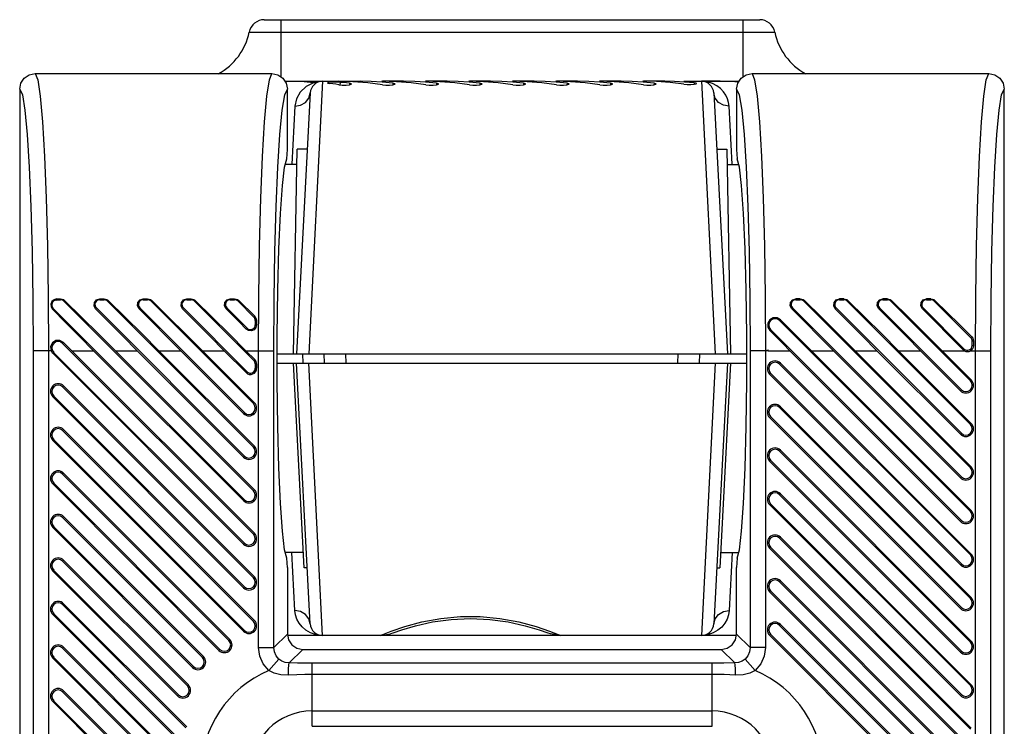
# Model space of a CAD drawing. Header units: millimetres. Extents: x 0 to 559, y 0 to 432.
# Tile 29 of 30: x 272 to 288, y 242 to 254. Entities that reach past the tile are written whole.
import ezdxf

# ---------------------------------------------------------------- set-up
doc = ezdxf.new("R2010")
doc.units = ezdxf.units.MM
doc.header["$LTSCALE"] = 30.734
doc.layers.get('0').update_dxf_attribs({"linetype": 'CONTINUOUS'})
doc.layers.add('02___PRT_ALL_AXES', color=7, linetype='CONTINUOUS')

msp = doc.modelspace()

# ---------------------------------------------------------------- linework, layer by layer
at = {"color": 7, "linetype": 'CONTINUOUS'}
for p, q in [((276.2408, 253.8286), (284.2913, 253.8286)), ((276.5161, 252.8977), (276.5161, 253.8286)), ((284.0161, 253.8286), (284.0161, 252.8977)), ((275.9959, 253.6286), (284.5363, 253.6286)), ((272.5162, 252.953), (276.3659, 252.953)), ((276.577, 252.8286), (277.7975, 252.8286)), ((277.0407, 252.8052), (276.8863, 252.8182)), ((277.0407, 252.8052), (276.9204, 252.7452)), ((277.1878, 252.8286), (276.9662, 248.4036)), ((277.4784, 252.8116), (277.4316, 252.8141)), ((277.6816, 252.8223), (277.444, 252.8286)), ((277.4759, 252.7709), (277.4784, 252.8116)), ((277.5273, 252.8071), (277.4784, 252.8116)), ((277.5759, 252.802), (277.5273, 252.8071)), ((277.6244, 252.7963), (277.5759, 252.802)), ((277.9207, 252.8036), (277.6816, 252.8223)), ((278.1602, 252.7723), (277.9207, 252.8036)), ((278.3887, 252.8223), (278.1511, 252.8286)), ((278.3315, 252.7963), (278.1557, 252.8142)), ((278.5046, 252.8286), (278.1602, 252.8286)), ((278.6279, 252.8036), (278.3887, 252.8223)), ((278.8673, 252.7723), (278.6279, 252.8036)), ((279.0959, 252.8223), (278.8582, 252.8286)), ((279.0386, 252.7963), (278.8628, 252.8142)), ((279.2117, 252.8286), (278.8673, 252.8286)), ((279.335, 252.8036), (279.0959, 252.8223)), ((279.5744, 252.7723), (279.335, 252.8036)), ((279.803, 252.8223), (279.5653, 252.8286)), ((279.7457, 252.7963), (279.5699, 252.8142)), ((279.9189, 252.8286), (279.5744, 252.8286)), ((280.0421, 252.8036), (279.803, 252.8223)), ((280.2815, 252.7723), (280.0421, 252.8036)), ((280.5101, 252.8223), (280.2724, 252.8286)), ((280.4528, 252.7963), (280.277, 252.8142)), ((280.626, 252.8286), (280.2815, 252.8286)), ((280.7492, 252.8036), (280.5101, 252.8223)), ((280.9886, 252.7723), (280.7492, 252.8036)), ((281.2172, 252.8223), (280.9795, 252.8286)), ((281.1599, 252.7963), (280.9842, 252.8142)), ((281.3331, 252.8286), (280.9886, 252.8286)), ((281.4563, 252.8036), (281.2172, 252.8223)), ((281.6958, 252.7723), (281.4563, 252.8036)), ((281.9243, 252.8223), (281.6866, 252.8286)), ((281.8671, 252.7963), (281.6913, 252.8142)), ((282.0402, 252.8286), (281.6958, 252.8286)), ((282.1634, 252.8036), (281.9243, 252.8223)), ((282.4029, 252.7723), (282.1634, 252.8036)), ((282.6133, 252.8233), (282.3937, 252.8286)), ((282.5742, 252.7963), (282.3984, 252.8142)), ((282.7473, 252.8286), (282.4029, 252.8286)), ((282.8343, 252.8072), (282.6133, 252.8233)), ((283.0557, 252.7805), (282.8343, 252.8072)), ((283.0557, 252.8286), (283.9551, 252.8286)), ((283.2278, 252.8025), (283.0694, 252.8169)), ((283.2278, 252.8025), (283.2265, 252.7806)), ((283.3444, 252.8286), (283.566, 248.4036)), ((283.4392, 252.819), (283.3445, 252.8286)), ((283.5226, 252.7937), (283.4392, 252.819)), ((283.888, 252.8223), (283.6504, 252.8286)), ((283.9478, 252.8177), (283.888, 252.8223)), ((284.1662, 252.953), (288.0159, 252.953)), ((272.2661, 252.7031), (272.2661, 183.8211)), ((276.6161, 251.7211), (276.6161, 252.7031)), ((277.3543, 252.7867), (277.3049, 252.7932)), ((277.4037, 252.7798), (277.3543, 252.7867)), ((277.4531, 252.7723), (277.4037, 252.7798)), ((277.4531, 252.7723), (277.5072, 252.7673)), ((277.5072, 252.7673), (277.5696, 252.7674)), ((277.5696, 252.7674), (277.6237, 252.7725)), ((277.6244, 252.7963), (277.6229, 252.7724)), ((277.6237, 252.7725), (277.6549, 252.7807)), ((277.6549, 252.7807), (277.659, 252.7851)), ((278.1602, 252.7723), (278.2143, 252.7673)), ((278.2143, 252.7673), (278.2767, 252.7674)), ((278.3315, 252.7963), (278.33, 252.7724)), ((278.362, 252.7807), (278.3661, 252.7851)), ((278.8673, 252.7723), (278.9214, 252.7673)), ((278.9214, 252.7673), (278.9838, 252.7674)), ((279.0386, 252.7963), (279.0371, 252.7724)), ((279.0691, 252.7807), (279.0732, 252.7851)), ((279.5744, 252.7723), (279.6285, 252.7673)), ((279.6285, 252.7673), (279.6909, 252.7674)), ((279.7457, 252.7963), (279.7443, 252.7724)), ((279.7763, 252.7807), (279.7803, 252.7851)), ((280.2815, 252.7723), (280.3356, 252.7673)), ((280.3356, 252.7673), (280.398, 252.7674)), ((280.4528, 252.7963), (280.4514, 252.7724)), ((280.4834, 252.7807), (280.4874, 252.7851)), ((280.9886, 252.7723), (281.0427, 252.7673)), ((281.0427, 252.7673), (281.1051, 252.7674)), ((281.1599, 252.7963), (281.1585, 252.7724)), ((281.1905, 252.7807), (281.1945, 252.7851)), ((281.6958, 252.7723), (281.7498, 252.7673)), ((281.7498, 252.7673), (281.8122, 252.7674)), ((281.8671, 252.7963), (281.8656, 252.7724)), ((281.8976, 252.7807), (281.9017, 252.7851)), ((282.4029, 252.7723), (282.4569, 252.7673)), ((282.4569, 252.7673), (282.5194, 252.7674)), ((282.5742, 252.7963), (282.5727, 252.7724)), ((282.6047, 252.7807), (282.6088, 252.7851)), ((283.0557, 252.7805), (283.1101, 252.7759)), ((283.2586, 252.7882), (283.2627, 252.7923)), ((283.5942, 252.7569), (283.5226, 252.7937)), ((283.6542, 252.7114), (283.5942, 252.7569)), ((283.9161, 252.7031), (283.9161, 251.7211)), ((288.2661, 183.8211), (288.2661, 252.7031)), ((276.988, 252.6391), (276.7661, 248.4036)), ((283.5441, 252.6391), (283.7661, 248.4036)), ((276.7384, 252.4246), (276.6863, 251.4832)), ((283.8458, 251.4832), (283.7938, 252.4246)), ((276.6087, 251.5715), (276.6161, 251.7211)), ((276.7161, 248.4036), (276.7741, 251.7283)), ((276.9394, 251.7286), (276.7738, 251.7286)), ((283.5928, 251.7286), (283.7583, 251.7286)), ((283.758, 251.7283), (283.8161, 248.4036)), ((283.9161, 251.7211), (283.9234, 251.5715)), ((283.7624, 251.4786), (283.9499, 251.4786)), ((272.8661, 249.296), (272.8661, 249.281)), ((272.8661, 249.296), (272.9305, 249.296)), ((272.8661, 249.2748), (272.9305, 249.2811)), ((272.9305, 249.2811), (272.9305, 249.296)), ((273.5669, 249.296), (273.5669, 249.2811)), ((273.5669, 249.296), (273.6376, 249.296)), ((273.5669, 249.2811), (273.6376, 249.2811)), ((273.6376, 249.2811), (273.6376, 249.296)), ((274.274, 249.296), (274.274, 249.2811)), ((274.274, 249.296), (274.3447, 249.296)), ((274.274, 249.2811), (274.3447, 249.2811)), ((274.3447, 249.2811), (274.3447, 249.296)), ((274.9811, 249.296), (274.9811, 249.2811)), ((274.9811, 249.296), (275.0518, 249.296)), ((274.9811, 249.2811), (275.0518, 249.2811)), ((275.0518, 249.2811), (275.0518, 249.296)), ((275.6882, 249.296), (275.6882, 249.2811)), ((275.6882, 249.296), (275.7589, 249.296)), ((275.6882, 249.2811), (275.7589, 249.2811)), ((275.7589, 249.2811), (275.7589, 249.296)), ((284.8806, 249.296), (284.8806, 249.2811)), ((284.9513, 249.296), (284.8806, 249.296)), ((284.8806, 249.2811), (284.9513, 249.2811)), ((284.9513, 249.2811), (284.9513, 249.296)), ((285.5877, 249.296), (285.5877, 249.2811)), ((285.6584, 249.296), (285.5877, 249.296)), ((285.5877, 249.2811), (285.6584, 249.2811)), ((285.6584, 249.2811), (285.6584, 249.296)), ((286.2948, 249.296), (286.2948, 249.2811)), ((286.3655, 249.296), (286.2948, 249.296)), ((286.2948, 249.2811), (286.3655, 249.2811)), ((286.3655, 249.2811), (286.3655, 249.296)), ((287.0019, 249.296), (287.0019, 249.2811)), ((287.0726, 249.296), (287.0019, 249.296)), ((287.0019, 249.2811), (287.0726, 249.2811)), ((287.0726, 249.2811), (287.0726, 249.296)), ((272.7985, 249.1291), (272.8108, 249.1414)), ((272.8108, 249.1414), (275.9181, 246.0341)), ((272.9857, 249.2582), (272.9966, 249.2691)), ((276.064, 246.1799), (272.9857, 249.2582)), ((273.4994, 249.1355), (273.5116, 249.1477)), ((273.5116, 249.1477), (275.9181, 246.7412)), ((273.6928, 249.2582), (273.7037, 249.2691)), ((276.064, 246.887), (273.6928, 249.2582)), ((274.2065, 249.1355), (274.2187, 249.1477)), ((274.2187, 249.1477), (275.9181, 247.4483)), ((274.3999, 249.2582), (274.4108, 249.2691)), ((276.064, 247.5942), (274.3999, 249.2582)), ((274.9136, 249.1355), (274.9258, 249.1477)), ((274.9258, 249.1477), (275.9608, 248.1127)), ((275.107, 249.2582), (275.1179, 249.2691)), ((276.0713, 248.2939), (275.107, 249.2582)), ((275.6207, 249.1355), (275.6329, 249.1477)), ((275.6329, 249.1477), (275.9608, 248.8198)), ((275.8141, 249.2582), (275.825, 249.2691)), ((276.0713, 249.001), (275.8141, 249.2582)), ((284.8131, 249.1355), (284.8253, 249.1477)), ((284.8253, 249.1477), (287.5681, 246.4049)), ((285.0065, 249.2582), (285.0174, 249.2691)), ((287.714, 246.5508), (285.0065, 249.2582)), ((285.5202, 249.1355), (285.5324, 249.1477)), ((285.5324, 249.1477), (287.5681, 247.112)), ((285.7136, 249.2582), (285.7245, 249.2691)), ((287.714, 247.2579), (285.7136, 249.2582)), ((286.2273, 249.1355), (286.2395, 249.1477)), ((286.2395, 249.1477), (287.5681, 247.8191)), ((286.4207, 249.2582), (286.4316, 249.2691)), ((287.714, 247.965), (286.4207, 249.2582)), ((286.9344, 249.1355), (286.9467, 249.1477)), ((286.9467, 249.1477), (287.6108, 248.4836)), ((287.1279, 249.2582), (287.1387, 249.2691)), ((287.7213, 248.6648), (287.1279, 249.2582)), ((276.0846, 249.0143), (276.0713, 249.001)), ((275.9608, 248.8198), (275.9462, 248.8052)), ((276.0942, 248.9458), (276.0942, 248.8751)), ((276.1137, 248.9458), (276.0942, 248.9458)), ((276.0942, 248.8751), (276.1143, 248.8751)), ((276.1137, 248.9458), (276.1143, 248.8751)), ((284.614, 248.9436), (284.6277, 248.9574)), ((287.714, 245.8436), (284.614, 248.9436)), ((284.4534, 248.7831), (284.4681, 248.7978)), ((284.4681, 248.7978), (287.5681, 245.6978)), ((287.7364, 248.6799), (287.7213, 248.6648)), ((272.964, 248.5728), (272.9793, 248.5882)), ((276.064, 245.4728), (272.964, 248.5728)), ((272.9793, 248.5882), (273.1142, 248.4536)), ((287.6108, 248.4836), (287.5954, 248.4681)), ((287.7442, 248.5388), (287.7442, 248.6095)), ((287.7658, 248.6095), (287.7442, 248.6095)), ((287.7442, 248.5388), (287.766, 248.5388)), ((287.7658, 248.6095), (287.766, 248.5388)), ((272.4856, 248.4536), (272.4856, 180.4536)), ((272.775, 248.4536), (272.4856, 248.4536)), ((272.7352, 248.4536), (272.7352, 180.4536)), ((272.8027, 248.4115), (272.8181, 248.427)), ((272.8027, 248.4115), (275.9027, 245.3115)), ((272.8181, 248.427), (275.9181, 245.327)), ((273.1142, 248.4536), (276.0795, 245.4883)), ((273.1142, 248.4536), (273.4677, 248.4536)), ((273.4677, 248.4536), (275.9027, 246.0186)), ((273.8213, 248.4536), (276.0795, 246.1954)), ((273.8213, 248.4536), (274.1748, 248.4536)), ((274.1748, 248.4536), (275.9027, 246.7257)), ((274.5284, 248.4536), (276.0795, 246.9025)), ((274.5284, 248.4536), (274.8819, 248.4536)), ((274.8819, 248.4536), (275.9027, 247.4328)), ((275.2355, 248.4536), (276.0795, 247.6096)), ((275.2355, 248.4536), (275.589, 248.4536)), ((275.589, 248.4536), (275.9454, 248.0973)), ((275.9426, 248.4536), (276.0868, 248.3094)), ((275.9426, 248.4536), (276.3966, 248.4536)), ((276.1469, 243.6338), (276.1469, 248.4536)), ((276.3966, 243.6338), (276.3966, 248.4536)), ((276.4508, 248.4036), (284.0813, 248.4036)), ((276.8715, 248.2536), (276.8663, 248.4036)), ((277.2213, 248.2536), (277.2161, 248.4036)), ((277.5711, 248.2536), (277.5659, 248.4036)), ((282.961, 248.2536), (282.9663, 248.4036)), ((283.3108, 248.2536), (283.3161, 248.4036)), ((284.1356, 248.4536), (284.1356, 243.6338)), ((284.4161, 248.4536), (284.1356, 248.4536)), ((284.3852, 248.4536), (284.3852, 243.6338)), ((284.4161, 248.4536), (284.4161, 248.4654)), ((284.4161, 248.4654), (284.4279, 248.4536)), ((284.4279, 248.4536), (284.7814, 248.4536)), ((284.7814, 248.4536), (287.5527, 245.6823)), ((285.135, 248.4536), (287.7295, 245.8591)), ((285.135, 248.4536), (285.4885, 248.4536)), ((285.4885, 248.4536), (287.5527, 246.3894)), ((285.8421, 248.4536), (287.7295, 246.5662)), ((285.8421, 248.4536), (286.1956, 248.4536)), ((286.1956, 248.4536), (287.5527, 247.0965)), ((286.5492, 248.4536), (287.7295, 247.2733)), ((286.5492, 248.4536), (286.9027, 248.4536)), ((286.9027, 248.4536), (287.5527, 247.8037)), ((287.2563, 248.4536), (287.7295, 247.9804)), ((287.2563, 248.4536), (287.6137, 248.4536)), ((287.7184, 248.4536), (288.0466, 248.4536)), ((287.7969, 180.4536), (287.7969, 248.4536)), ((288.0466, 180.4536), (288.0466, 248.4536)), ((276.0868, 248.3094), (276.0713, 248.2939)), ((276.0942, 248.2387), (276.0942, 248.168)), ((276.1161, 248.2387), (276.0942, 248.2387)), ((276.0942, 248.168), (276.1161, 248.168)), ((276.1161, 248.2387), (276.1161, 248.168)), ((276.4508, 248.2536), (284.0813, 248.2536)), ((276.8903, 244.9289), (276.7161, 248.2536)), ((276.988, 244.0181), (276.7661, 248.2536)), ((277.1878, 243.8286), (276.9662, 248.2536)), ((283.566, 248.2536), (283.3444, 243.8286)), ((283.7661, 248.2536), (283.5441, 244.0181)), ((283.8161, 248.2536), (283.6418, 244.9289)), ((284.614, 248.2365), (284.6295, 248.252)), ((287.714, 245.1365), (284.614, 248.2365)), ((284.6295, 248.252), (287.7295, 245.152)), ((275.9608, 248.1127), (275.9454, 248.0973)), ((284.4527, 248.0752), (284.4681, 248.0907)), ((284.4527, 248.0752), (287.5527, 244.9752)), ((284.4681, 248.0907), (287.5681, 244.9907)), ((272.964, 247.8657), (272.9795, 247.8812)), ((276.064, 244.7657), (272.964, 247.8657)), ((272.9795, 247.8812), (276.0795, 244.7812)), ((287.7295, 247.9804), (287.714, 247.965)), ((272.8027, 247.7044), (272.8181, 247.7199)), ((275.9027, 244.6044), (272.8027, 247.7044)), ((272.8181, 247.7199), (275.9181, 244.6199)), ((287.5681, 247.8191), (287.5527, 247.8037)), ((276.0795, 247.6096), (276.064, 247.5942)), ((284.614, 247.5294), (284.6295, 247.5449)), ((287.714, 244.4294), (284.614, 247.5294)), ((284.6295, 247.5449), (287.7295, 244.4449)), ((275.9181, 247.4483), (275.9027, 247.4328)), ((284.4527, 247.3681), (284.4681, 247.3836)), ((284.4527, 247.3681), (287.5527, 244.2681)), ((284.4681, 247.3836), (287.5681, 244.2836)), ((287.7295, 247.2733), (287.714, 247.2579)), ((272.964, 247.1586), (272.9795, 247.1741)), ((276.064, 244.0586), (272.964, 247.1586)), ((276.0795, 244.0741), (272.9795, 247.1741)), ((287.5681, 247.112), (287.5527, 247.0965)), ((272.8027, 246.9973), (272.8181, 247.0128)), ((275.9027, 243.8973), (272.8027, 246.9973)), ((272.8181, 247.0128), (275.9181, 243.9128)), ((276.0795, 246.9025), (276.064, 246.887)), ((275.9181, 246.7412), (275.9027, 246.7257)), ((284.614, 246.8223), (284.6295, 246.8378)), ((287.714, 243.7223), (284.614, 246.8223)), ((284.6295, 246.8378), (287.7295, 243.7378)), ((284.4527, 246.661), (284.4681, 246.6765)), ((284.4527, 246.661), (287.5527, 243.561)), ((284.4681, 246.6765), (287.5681, 243.5765)), ((287.7295, 246.5662), (287.714, 246.5508)), ((272.964, 246.4515), (272.9795, 246.467)), ((275.6662, 243.7493), (272.964, 246.4515)), ((275.6816, 243.7648), (272.9795, 246.467)), ((287.5681, 246.4049), (287.5527, 246.3894)), ((272.8027, 246.2902), (272.8181, 246.3057)), ((275.5048, 243.588), (272.8027, 246.2902)), ((272.8181, 246.3057), (275.5203, 243.6035)), ((276.0795, 246.1954), (276.064, 246.1799)), ((284.614, 246.1152), (284.6295, 246.1307)), ((287.714, 243.0152), (284.614, 246.1152)), ((284.6295, 246.1307), (287.7295, 243.0307)), ((275.9181, 246.0341), (275.9027, 246.0186)), ((284.4527, 245.9539), (284.4681, 245.9694)), ((284.4527, 245.9539), (287.5527, 242.8539)), ((284.4681, 245.9694), (287.5681, 242.8694)), ((287.7295, 245.8591), (287.714, 245.8436)), ((272.964, 245.7444), (272.9795, 245.7599)), ((275.2362, 243.4722), (272.964, 245.7444)), ((275.2517, 243.4876), (272.9795, 245.7599)), ((287.5681, 245.6978), (287.5527, 245.6823)), ((272.8027, 245.5831), (272.8181, 245.5986)), ((275.0749, 243.3109), (272.8027, 245.5831)), ((272.8181, 245.5986), (275.0904, 243.3263)), ((276.0795, 245.4883), (276.064, 245.4728)), ((275.9181, 245.327), (275.9027, 245.3115)), ((284.614, 245.4081), (284.6295, 245.4236)), ((287.714, 242.3081), (284.614, 245.4081)), ((284.6295, 245.4236), (287.7295, 242.3236)), ((276.8772, 245.1786), (276.5822, 245.1786)), ((276.7384, 244.2326), (276.686, 245.1786)), ((283.6549, 245.1786), (283.9499, 245.1786)), ((283.8461, 245.1786), (283.7938, 244.2326)), ((284.4527, 245.2468), (284.4681, 245.2623)), ((284.4527, 245.2468), (287.5527, 242.1468)), ((284.4681, 245.2623), (287.5681, 242.1623)), ((287.7295, 245.152), (287.714, 245.1365)), ((272.964, 245.0373), (272.9795, 245.0528)), ((274.991, 243.0103), (272.964, 245.0373)), ((275.0065, 243.0257), (272.9795, 245.0528)), ((276.6161, 244.936), (276.6087, 245.0857)), ((283.9234, 245.0857), (283.9161, 244.936)), ((287.5681, 244.9907), (287.5527, 244.9752)), ((272.8027, 244.876), (272.8181, 244.8915)), ((274.8297, 242.849), (272.8027, 244.876)), ((272.8181, 244.8915), (274.8452, 242.8644)), ((276.6161, 244.936), (276.6161, 243.8532)), ((276.9394, 244.9286), (276.8894, 244.9286)), ((283.5928, 244.9286), (283.6428, 244.9286)), ((283.9161, 243.8532), (283.9161, 244.936)), ((276.0795, 244.7812), (276.064, 244.7657)), ((284.614, 244.701), (284.6295, 244.7165)), ((287.714, 241.601), (284.614, 244.701)), ((284.6295, 244.7165), (287.7295, 241.6165)), ((275.9181, 244.6199), (275.9027, 244.6044)), ((284.4527, 244.5397), (284.4681, 244.5552)), ((284.4527, 244.5397), (287.5527, 241.4397)), ((284.4681, 244.5552), (287.5681, 241.4552)), ((272.964, 244.3302), (272.9795, 244.3457)), ((274.964, 242.3302), (272.964, 244.3302)), ((274.9795, 242.3457), (272.9795, 244.3457)), ((287.7295, 244.4449), (287.714, 244.4294)), ((272.8027, 244.1689), (272.8181, 244.1843)), ((274.8027, 242.1689), (272.8027, 244.1689)), ((272.8181, 244.1843), (274.8181, 242.1843)), ((287.5681, 244.2836), (287.5527, 244.2681)), ((276.0795, 244.0741), (276.064, 244.0586)), ((284.614, 243.9939), (284.6295, 244.0094)), ((284.6295, 244.0094), (287.7295, 240.9094)), ((275.9181, 243.9128), (275.9027, 243.8973)), ((276.3966, 243.6338), (276.6161, 243.8532)), ((278.1224, 243.8286), (278.2936, 243.8588)), ((280.8773, 243.8994), (281.0141, 243.8471)), ((281.0598, 243.8286), (280.8885, 243.8588)), ((281.0141, 243.8471), (281.0598, 243.8286)), ((283.6761, 243.9668), (283.6135, 243.9133)), ((284.1356, 243.6338), (283.9161, 243.8532)), ((284.4527, 243.8326), (284.4681, 243.8481)), ((287.5681, 240.7481), (284.4681, 243.8481)), ((287.714, 240.8939), (284.614, 243.9939)), ((275.6816, 243.7648), (275.6662, 243.7493)), ((283.9161, 243.8286), (276.6161, 243.8286)), ((287.5527, 240.7326), (284.4527, 243.8326)), ((287.7295, 243.7378), (287.714, 243.7223)), ((272.964, 243.6231), (272.9795, 243.6385)), ((274.964, 241.6231), (272.964, 243.6231)), ((274.9795, 241.6385), (272.9795, 243.6385)), ((275.5203, 243.6035), (275.5048, 243.588)), ((276.1469, 243.6338), (276.3966, 243.6338)), ((276.6449, 243.3828), (276.8657, 243.6036)), ((276.8657, 243.6036), (283.6664, 243.6036)), ((283.8872, 243.3828), (283.6664, 243.6036)), ((284.3852, 243.6338), (284.1356, 243.6338)), ((287.5681, 243.5765), (287.5527, 243.561)), ((272.8027, 243.4618), (272.8181, 243.4772)), ((274.8027, 241.4618), (272.8027, 243.4618)), ((272.8181, 243.4772), (274.8181, 241.4772)), ((275.2517, 243.4876), (275.2362, 243.4722)), ((276.3139, 243.261), (276.4798, 243.4471)), ((277.0161, 242.3548), (277.0161, 243.3822)), ((283.5161, 243.3822), (277.0161, 243.3822)), ((283.5161, 242.3548), (283.5161, 243.3822)), ((284.2183, 243.261), (284.0524, 243.4471)), ((275.0904, 243.3263), (275.0749, 243.3109)), ((283.5161, 243.1971), (277.0161, 243.1971)), ((272.964, 242.916), (272.9795, 242.9314)), ((274.964, 240.916), (272.964, 242.916)), ((274.9795, 240.9314), (272.9795, 242.9314)), ((275.0065, 243.0257), (274.991, 243.0103)), ((287.7295, 243.0307), (287.714, 243.0152)), ((272.8027, 242.7547), (272.8181, 242.7701)), ((274.8027, 240.7547), (272.8027, 242.7547)), ((272.8181, 242.7701), (274.8181, 240.7701)), ((274.8452, 242.8644), (274.8297, 242.849)), ((287.5681, 242.8694), (287.5527, 242.8539)), ((277.0161, 242.6045), (283.5161, 242.6045)), ((277.0161, 242.3548), (283.5161, 242.3548))]:
    msp.add_line(p, q, dxfattribs=at)
for points in [[(272.2661, 252.7031), (272.2851, 252.7987), (272.3396, 252.8801), (272.421, 252.9341), (272.5162, 252.953)], [(272.5162, 252.953), (272.5591, 252.8537), (272.6003, 252.5887), (272.6382, 252.168), (272.6713, 251.6077), (272.6985, 250.929), (272.7186, 250.1571), (272.731, 249.3217), (272.7352, 248.4536)], [(276.1469, 248.4536), (276.1511, 249.3217), (276.1635, 250.1571), (276.1836, 250.929), (276.2108, 251.6077), (276.2439, 252.168), (276.2818, 252.5887), (276.323, 252.8537), (276.3659, 252.953)], [(276.3659, 252.953), (276.4612, 252.9341), (276.5425, 252.8801), (276.5971, 252.7987), (276.6161, 252.7031)], [(276.8863, 252.8182), (276.7324, 252.826), (276.5793, 252.8286)], [(277.1157, 252.8152), (277.0916, 252.8079), (277.0664, 252.8046), (277.0407, 252.8052)], [(277.3257, 252.8131), (277.2872, 252.8098), (277.2691, 252.8048), (277.2684, 252.8032)], [(277.2684, 252.8032), (277.2752, 252.7988), (277.3049, 252.7932)], [(277.4316, 252.8141), (277.3771, 252.8146), (277.3257, 252.8131)], [(278.1557, 252.8142), (277.9776, 252.825), (277.7975, 252.8286)], [(278.8628, 252.8142), (278.6847, 252.825), (278.5046, 252.8286)], [(279.5699, 252.8142), (279.3918, 252.825), (279.2117, 252.8286)], [(280.277, 252.8142), (280.0989, 252.825), (279.9189, 252.8286)], [(280.9842, 252.8142), (280.806, 252.825), (280.626, 252.8286)], [(281.6913, 252.8142), (281.5131, 252.825), (281.3331, 252.8286)], [(282.3984, 252.8142), (282.2202, 252.825), (282.0402, 252.8286)], [(283.0694, 252.8169), (282.9091, 252.8257), (282.7473, 252.8286)], [(283.2627, 252.7923), (283.259, 252.7962), (283.2278, 252.8025)], [(283.9161, 252.7031), (283.9351, 252.7987), (283.9896, 252.8801), (284.071, 252.9341), (284.1662, 252.953)], [(284.1662, 252.953), (284.2091, 252.8537), (284.2503, 252.5887), (284.2882, 252.168), (284.3213, 251.6077)], [(287.7969, 248.4536), (287.8011, 249.3217), (287.8135, 250.1571), (287.8336, 250.929), (287.8608, 251.6077), (287.8939, 252.168), (287.9318, 252.5887), (287.973, 252.8537), (288.0159, 252.953)], [(288.0159, 252.953), (288.1112, 252.9341), (288.1925, 252.8801), (288.2471, 252.7987), (288.2661, 252.7031)], [(272.2661, 252.7031), (272.309, 252.6111), (272.3503, 252.362), (272.3883, 251.965), (272.4215, 251.4357), (272.4487, 250.7939), (272.4689, 250.0637), (272.4814, 249.2733), (272.4856, 248.4536)], [(276.3966, 248.4536), (276.4008, 249.2733), (276.4132, 250.0637), (276.4334, 250.7939), (276.4606, 251.4357), (276.4938, 251.965), (276.5318, 252.362), (276.5731, 252.6111), (276.6161, 252.7031)], [(276.9204, 252.7452), (276.8246, 252.654), (276.7637, 252.545), (276.7384, 252.4246)], [(277.659, 252.7851), (277.6553, 252.7894), (277.6244, 252.7963)], [(278.2767, 252.7674), (278.3308, 252.7725), (278.362, 252.7807)], [(278.3661, 252.7851), (278.3624, 252.7894), (278.3315, 252.7963)], [(278.9838, 252.7674), (279.0379, 252.7725), (279.0691, 252.7807)], [(279.0732, 252.7851), (279.0695, 252.7894), (279.0386, 252.7963)], [(279.6909, 252.7674), (279.745, 252.7725), (279.7763, 252.7807)], [(279.7803, 252.7851), (279.7767, 252.7894), (279.7457, 252.7963)], [(280.398, 252.7674), (280.4521, 252.7725), (280.4834, 252.7807)], [(280.4874, 252.7851), (280.4838, 252.7894), (280.4528, 252.7963)], [(281.1051, 252.7674), (281.1592, 252.7725), (281.1905, 252.7807)], [(281.1945, 252.7851), (281.1909, 252.7894), (281.1599, 252.7963)], [(281.8122, 252.7674), (281.8663, 252.7725), (281.8976, 252.7807)], [(281.9017, 252.7851), (281.898, 252.7894), (281.8671, 252.7963)], [(282.5194, 252.7674), (282.5734, 252.7725), (282.6047, 252.7807)], [(282.6088, 252.7851), (282.6051, 252.7894), (282.5742, 252.7963)], [(283.1101, 252.7759), (283.1728, 252.7759), (283.2272, 252.7806), (283.2586, 252.7882)], [(283.7938, 252.4246), (283.7858, 252.4849), (283.7684, 252.5451), (283.7409, 252.6037), (283.703, 252.6597), (283.6542, 252.7114)], [(283.9161, 252.7031), (283.959, 252.6111), (284.0003, 252.362), (284.0383, 251.965), (284.0715, 251.4357), (284.0987, 250.7939), (284.1189, 250.0637), (284.1314, 249.2733), (284.1356, 248.4536)], [(288.0466, 248.4536), (288.0508, 249.2733), (288.0632, 250.0637), (288.0834, 250.7939), (288.1106, 251.4357), (288.1438, 251.965), (288.1818, 252.362), (288.2231, 252.6111), (288.2661, 252.7031)], [(276.7384, 252.4246), (276.8313, 252.44), (276.9109, 252.4859), (276.9657, 252.5556), (276.988, 252.6391)], [(283.7938, 252.4246), (283.7009, 252.44), (283.6213, 252.4859), (283.5664, 252.5556), (283.5441, 252.6391)], [(276.4508, 247.9533), (276.4508, 248.7039), (276.4598, 249.4344), (276.4774, 250.1062), (276.5026, 250.6832), (276.5341, 251.1346), (276.5701, 251.4362), (276.6087, 251.5715)], [(284.0813, 247.9533), (284.0813, 248.7039), (284.0723, 249.4344), (284.0547, 250.1062), (284.0295, 250.6832), (283.9981, 251.1346), (283.962, 251.4362), (283.9234, 251.5715)], [(284.3213, 251.6077), (284.3485, 250.929), (284.3686, 250.1571), (284.381, 249.3217), (284.3852, 248.4536)], [(272.8661, 249.296), (272.8242, 249.28), (272.7904, 249.2521), (272.7729, 249.2118), (272.7757, 249.1674), (272.7985, 249.1291)], [(272.9305, 249.296), (272.9545, 249.2929), (272.977, 249.2837), (272.9966, 249.2691)], [(273.4994, 249.1355), (273.4739, 249.1844), (273.4799, 249.2385), (273.5144, 249.2801), (273.5669, 249.296)], [(273.6376, 249.296), (273.6616, 249.2929), (273.6842, 249.2837), (273.7037, 249.2691)], [(274.2065, 249.1355), (274.181, 249.1844), (274.187, 249.2385), (274.2215, 249.2801), (274.274, 249.296)], [(274.3447, 249.296), (274.3687, 249.2929), (274.3913, 249.2837), (274.4108, 249.2691)], [(274.9136, 249.1355), (274.8881, 249.1844), (274.8941, 249.2385), (274.9287, 249.2801), (274.9811, 249.296)], [(275.0518, 249.296), (275.0758, 249.2929), (275.0984, 249.2837), (275.1179, 249.2691)], [(275.6207, 249.1355), (275.5953, 249.1844), (275.6012, 249.2385), (275.6358, 249.2801), (275.6882, 249.296)], [(275.7589, 249.296), (275.7829, 249.2929), (275.8055, 249.2837), (275.825, 249.2691)], [(284.8131, 249.1355), (284.7876, 249.1844), (284.7936, 249.2385), (284.8281, 249.2801), (284.8806, 249.296)], [(284.9513, 249.296), (284.9753, 249.2929), (284.9979, 249.2837), (285.0174, 249.2691)], [(285.5202, 249.1355), (285.4947, 249.1844), (285.5007, 249.2385), (285.5353, 249.2801), (285.5877, 249.296)], [(285.6584, 249.296), (285.6824, 249.2929), (285.705, 249.2837), (285.7245, 249.2691)], [(286.2273, 249.1355), (286.2019, 249.1844), (286.2078, 249.2385), (286.2424, 249.2801), (286.2948, 249.296)], [(286.3655, 249.296), (286.3895, 249.2929), (286.4121, 249.2837), (286.4316, 249.2691)], [(286.9344, 249.1355), (286.909, 249.1844), (286.9149, 249.2385), (286.9495, 249.2801), (287.0019, 249.296)], [(287.0726, 249.296), (287.0967, 249.2929), (287.1192, 249.2837), (287.1387, 249.2691)], [(272.7985, 249.1291), (273.0178, 248.9063), (273.2411, 248.6809), (273.4677, 248.4536)], [(272.9966, 249.2691), (273.2721, 248.9987), (273.5475, 248.7263), (273.8213, 248.4536)], [(273.4994, 249.1355), (273.7206, 248.9106), (273.9461, 248.683), (274.1748, 248.4536)], [(273.7037, 249.2691), (273.9792, 248.9987), (274.2546, 248.7263), (274.5284, 248.4536)], [(274.2065, 249.1355), (274.4278, 248.9106), (274.6532, 248.683), (274.8819, 248.4536)], [(274.4108, 249.2691), (274.6863, 248.9987), (274.9617, 248.7263), (275.2355, 248.4536)], [(274.9136, 249.1355), (275.1349, 248.9106), (275.3603, 248.683), (275.589, 248.4536)], [(275.1179, 249.2691), (275.3934, 248.9987), (275.6688, 248.7263), (275.9426, 248.4536)], [(275.6207, 249.1355), (275.7281, 249.0261), (275.8367, 248.916), (275.9462, 248.8052)], [(275.825, 249.2691), (275.9114, 249.1844), (275.998, 249.0995), (276.0846, 249.0143)], [(284.8131, 249.1355), (285.0344, 248.9106), (285.2598, 248.683), (285.4885, 248.4536)], [(285.0174, 249.2691), (285.2929, 248.9987), (285.5683, 248.7263), (285.8421, 248.4536)], [(285.5202, 249.1355), (285.7415, 248.9106), (285.9669, 248.683), (286.1956, 248.4536)], [(285.7245, 249.2691), (286, 248.9987), (286.2754, 248.7263), (286.5492, 248.4536)], [(286.2273, 249.1355), (286.4486, 248.9106), (286.674, 248.683), (286.9027, 248.4536)], [(286.4316, 249.2691), (286.7071, 248.9987), (286.9825, 248.7263), (287.2563, 248.4536)], [(286.9344, 249.1355), (287.151, 248.9154), (287.3716, 248.6927), (287.5954, 248.4681)], [(287.1387, 249.2691), (287.3379, 249.0737), (287.5374, 248.8771), (287.7364, 248.6799)], [(276.0846, 249.0143), (276.1002, 248.9943), (276.1101, 248.971), (276.1137, 248.9458)], [(284.6277, 248.9574), (284.5725, 248.9888), (284.5089, 248.9886), (284.4539, 248.9568), (284.422, 248.9019), (284.4218, 248.8384), (284.4534, 248.7831)], [(276.1143, 248.8751), (276.1037, 248.8298), (276.0738, 248.7948), (276.0317, 248.7773), (275.9858, 248.7809), (275.9462, 248.8052)], [(284.6277, 248.9574), (284.7974, 248.7896), (284.9666, 248.6215), (285.135, 248.4536)], [(284.4534, 248.7831), (284.562, 248.6736), (284.6714, 248.5638), (284.7814, 248.4536)], [(287.7364, 248.6799), (287.7523, 248.6593), (287.7624, 248.6353), (287.7658, 248.6095)], [(272.9793, 248.5882), (272.9197, 248.6213), (272.8525, 248.6185), (272.797, 248.582), (272.7681, 248.5221), (272.775, 248.4536)], [(287.766, 248.5388), (287.7603, 248.5055), (287.7438, 248.4759), (287.7184, 248.4536)], [(287.6137, 248.4536), (287.6072, 248.4579), (287.6011, 248.4628), (287.5954, 248.4681)], [(276.6087, 245.0857), (276.5701, 245.221), (276.5341, 245.5226), (276.5026, 245.974), (276.4774, 246.551), (276.4598, 247.2227), (276.4508, 247.9533)], [(283.9234, 245.0857), (283.962, 245.221), (283.9981, 245.5226), (284.0295, 245.974), (284.0547, 246.551), (284.0723, 247.2227), (284.0813, 247.9533)], [(276.988, 244.0181), (276.9657, 244.1016), (276.9109, 244.1713), (276.8313, 244.2171), (276.7384, 244.2326)], [(276.8547, 243.9683), (276.8059, 244.0294), (276.7706, 244.095), (276.7483, 244.1631), (276.7384, 244.2326)], [(283.5441, 244.0181), (283.5664, 244.1016), (283.6213, 244.1713), (283.7009, 244.2171), (283.7938, 244.2326)], [(283.7938, 244.2326), (283.7837, 244.1627), (283.7611, 244.0941), (283.7255, 244.0282), (283.6761, 243.9668)], [(278.2936, 243.8589), (278.3351, 243.8738), (278.4742, 243.9208), (278.7005, 243.9868), (278.9756, 244.0484), (279.2767, 244.0909), (279.5912, 244.1061), (279.9055, 244.0909), (280.2064, 244.0484), (280.4816, 243.9868), (280.7081, 243.9207), (280.8473, 243.8737), (280.8885, 243.8589)], [(278.3049, 243.8994), (278.5237, 243.9731), (278.8029, 244.0485), (279.112, 244.1065), (279.4306, 244.1369), (279.751, 244.1369), (280.0696, 244.1065), (280.379, 244.0486), (280.6584, 243.9731), (280.8773, 243.8994)], [(276.6161, 243.8532), (276.6351, 243.7576), (276.6891, 243.6767), (276.7701, 243.6226), (276.8657, 243.6036)], [(276.9925, 243.8708), (276.9167, 243.9146), (276.8547, 243.9683)], [(277.1878, 243.8286), (277.0828, 243.8404), (276.9925, 243.8708)], [(278.1224, 243.8286), (278.1681, 243.8471), (278.3049, 243.8994)], [(283.6135, 243.9133), (283.5376, 243.8699), (283.4478, 243.84), (283.3444, 243.8286)], [(283.6664, 243.6036), (283.762, 243.6226), (283.843, 243.6767), (283.8971, 243.7576), (283.9161, 243.8532)], [(276.3138, 243.2611), (276.2238, 243.3674), (276.1666, 243.4949), (276.1469, 243.6338)], [(276.4798, 243.4471), (276.4347, 243.5004), (276.4062, 243.5644), (276.3966, 243.6338)], [(284.1356, 243.6338), (284.1259, 243.5641), (284.0974, 243.5003), (284.0524, 243.4471)], [(284.3852, 243.6338), (284.3656, 243.4952), (284.3085, 243.3677), (284.2182, 243.2609)], [(276.6449, 243.3828), (276.5821, 243.3913), (276.5264, 243.414), (276.4798, 243.4471)], [(276.6323, 243.1854), (276.6349, 243.2838), (276.6394, 243.3539), (276.6449, 243.3828)], [(277.0161, 243.3822), (276.9021, 243.3823), (276.779, 243.3825), (276.6449, 243.3828)], [(283.8872, 243.3828), (283.7077, 243.3824), (283.5161, 243.3822)], [(284.0524, 243.4471), (284.0051, 243.4136), (283.9482, 243.3908), (283.8872, 243.3828)], [(283.8999, 243.1855), (283.8972, 243.2838), (283.8927, 243.3539), (283.8872, 243.3828)], [(276.6323, 243.1855), (276.5069, 243.1896), (276.3991, 243.2162), (276.3138, 243.261)], [(284.2181, 243.2609), (284.1317, 243.2158), (284.0213, 243.1891), (283.8999, 243.1855)], [(277.0161, 243.1971), (276.8974, 243.196), (276.7699, 243.1922), (276.6323, 243.1855)], [(283.8999, 243.1855), (283.7151, 243.1939), (283.5161, 243.1971)]]:
    msp.add_lwpolyline(points, dxfattribs=at)
for centre, radius, start, end in [((276.2408, 253.5786), 0.25, 90, 168.46304), ((284.2913, 253.5786), 0.25, 11.53696, 90), ((275.0161, 253.8286), 1, 298.49149, 348.46304), ((285.5161, 253.8286), 1, 191.53696, 241.50851), ((277.1878, 252.6286), 0.2, 89.99999, 177), ((283.3444, 252.6286), 0.2, 3, 90), ((272.9305, 249.203), 0.0781, 45, 90), ((273.5669, 249.203), 0.0781, 90, 225), ((273.6376, 249.203), 0.0781, 45, 90), ((274.274, 249.203), 0.0781, 90, 225), ((274.3447, 249.203), 0.0781, 45, 90), ((274.9811, 249.203), 0.0781, 90, 225), ((275.0518, 249.203), 0.0781, 45, 90), ((275.6882, 249.203), 0.0781, 90, 225), ((275.7589, 249.203), 0.0781, 45, 90), ((284.8806, 249.203), 0.0781, 90, 225), ((284.9513, 249.203), 0.0781, 45, 90), ((285.5877, 249.203), 0.0781, 90, 225), ((285.6584, 249.203), 0.0781, 45, 90), ((286.2948, 249.203), 0.0781, 90, 225), ((286.3655, 249.203), 0.0781, 45, 90), ((287.0019, 249.203), 0.0781, 90, 225), ((287.0726, 249.203), 0.0781, 45, 90), ((272.8661, 249.1967), 0.0781, 90, 225), ((276.0161, 248.9458), 0.0781, 0, 45), ((284.5411, 248.8707), 0.1031, 45, 225), ((276.0161, 248.8751), 0.0781, 225, 360), ((287.6661, 248.6095), 0.0781, 0, 45), ((272.8911, 248.4999), 0.1031, 45, 225), ((287.6661, 248.5388), 0.0781, 225, 360), ((272.8911, 248.4999), 0.125, 201.75033, 225), ((287.6661, 248.5388), 0.1, 238.43798, 301.56202), ((276.0161, 248.168), 0.1, 225, 360), ((276.0161, 248.168), 0.0781, 225, 360), ((276.0161, 248.2387), 0.0781, 0, 45), ((276.0161, 248.2387), 0.1, 0, 45), ((284.5411, 248.1636), 0.125, 45, 225), ((284.5411, 248.1636), 0.1031, 45, 225), ((272.8911, 247.7928), 0.125, 45, 225), ((272.8911, 247.7928), 0.1031, 45, 225), ((287.6411, 247.892), 0.125, 225, 45), ((287.6411, 247.892), 0.1031, 225, 45), ((275.9911, 247.5212), 0.125, 225, 45), ((275.9911, 247.5212), 0.1031, 225, 45), ((284.5411, 247.4565), 0.125, 45, 225), ((284.5411, 247.4565), 0.1031, 45, 225), ((272.8911, 247.0857), 0.125, 45, 225), ((287.6411, 247.1849), 0.125, 225, 45), ((287.6411, 247.1849), 0.1031, 225, 45), ((272.8911, 247.0857), 0.1031, 45, 225), ((275.9911, 246.8141), 0.125, 225, 45), ((275.9911, 246.8141), 0.1031, 225, 45), ((284.5411, 246.7494), 0.125, 45, 225), ((284.5411, 246.7494), 0.1031, 45, 225), ((287.6411, 246.4778), 0.125, 225, 45), ((272.8911, 246.3786), 0.125, 45, 225), ((272.8911, 246.3786), 0.1031, 45, 225), ((287.6411, 246.4778), 0.1031, 225, 45), ((275.9911, 246.107), 0.125, 225, 45), ((275.9911, 246.107), 0.1031, 225, 45), ((284.5411, 246.0423), 0.125, 45, 225), ((284.5411, 246.0423), 0.1031, 45, 225), ((272.8911, 245.6715), 0.125, 45, 225), ((272.8911, 245.6715), 0.1031, 45, 225), ((287.6411, 245.7707), 0.125, 225, 45), ((287.6411, 245.7707), 0.1031, 225, 45), ((275.9911, 245.3999), 0.125, 225, 45), ((275.9911, 245.3999), 0.1031, 225, 45), ((284.5411, 245.3352), 0.125, 45, 225), ((284.5411, 245.3352), 0.1031, 45, 225), ((287.6411, 245.0636), 0.125, 225, 45), ((287.6411, 245.0636), 0.1031, 225, 45), ((272.8911, 244.9644), 0.125, 45, 225), ((272.8911, 244.9644), 0.1031, 45, 225), ((275.9911, 244.6928), 0.125, 225, 45), ((275.9911, 244.6928), 0.1031, 225, 45), ((284.5411, 244.6281), 0.125, 45, 225), ((284.5411, 244.6281), 0.1031, 45, 225), ((272.8911, 244.2573), 0.125, 45, 225), ((272.8911, 244.2573), 0.1031, 45, 225), ((287.6411, 244.3565), 0.125, 225, 45), ((287.6411, 244.3565), 0.1031, 225, 45), ((275.9911, 243.9857), 0.125, 225, 45), ((275.9911, 243.9857), 0.1031, 225, 45), ((277.1878, 244.0286), 0.2, 183.0001, 270.00001), ((283.3444, 244.0286), 0.2, 270, 357), ((284.5411, 243.921), 0.125, 45, 225), ((284.5411, 243.921), 0.1031, 45, 225), ((275.5932, 243.6764), 0.125, 225, 45), ((275.5932, 243.6764), 0.1031, 225, 45), ((287.6411, 243.6494), 0.125, 225, 45), ((287.6411, 243.6494), 0.1031, 225, 45), ((272.8911, 243.5502), 0.125, 45, 225), ((272.8911, 243.5502), 0.1031, 45, 225), ((275.1633, 243.3993), 0.125, 225, 45), ((275.1633, 243.3993), 0.1031, 225, 45), ((277.0161, 241.6036), 1.8, 112.96209, 180), ((283.5161, 241.6036), 1.8, 0, 67.04031), ((272.8911, 242.8431), 0.125, 45, 225), ((272.8911, 242.8431), 0.1031, 45, 225), ((274.9181, 242.9374), 0.125, 225, 45), ((274.9181, 242.9374), 0.1031, 225, 45), ((287.6411, 242.9423), 0.125, 225, 45), ((287.6411, 242.9423), 0.1031, 225, 45), ((277.0161, 241.6036), 1.0009, 90, 180), ((283.5161, 241.6036), 1.0009, 0, 90)]:
    msp.add_arc(centre, radius, start, end, dxfattribs=at)
at = {"layer": '02___PRT_ALL_AXES', "color": 7, "linetype": 'CONTINUOUS'}
for p, q in [((283.6504, 252.8286), (283.3445, 252.8286)), ((276.7697, 251.4786), (276.5822, 251.4786)), ((277.1878, 243.8286), (276.6161, 243.8286)), ((283.9161, 243.8286), (281.0598, 243.8286))]:
    msp.add_line(p, q, dxfattribs=at)

doc.saveas('drawing.dxf')
